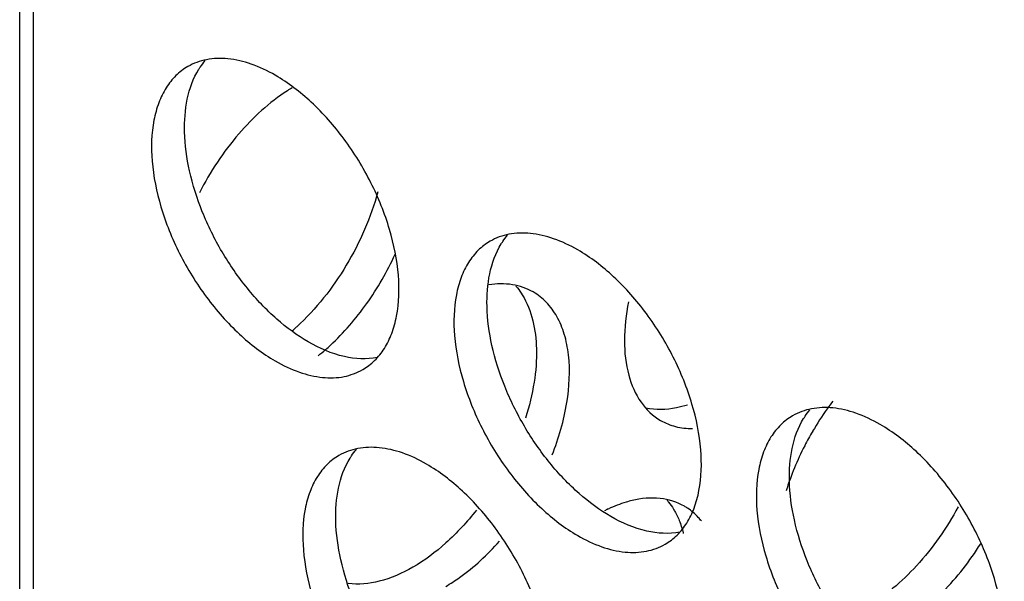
# Model space of a CAD drawing. Header units: millimetres. Extents: x 31 to 120, y 16 to 195.
# Tile 7 of 23: x 31 to 44, y 114 to 121. Entities that reach past the tile are written whole.
import ezdxf

# ---------------------------------------------------------------- set-up
doc = ezdxf.new("R2010")
doc.units = ezdxf.units.MM
doc.header["$LTSCALE"] = 13.757769
doc.layers.get('0').update_dxf_attribs({"linetype": 'CONTINUOUS'})

msp = doc.modelspace()

# ---------------------------------------------------------------- linework, layer by layer
at = {"color": 7}
for p, q in [((31.318, 71.412), (31.318, 180.823)), ((31.493, 180.578), (31.493, 71.167))]:
    msp.add_line(p, q, dxfattribs=at)
for centre, radius, start, end in [((35.969, 118.532), 2.231, 120.8805, 122.8036), ((32.866, 119.561), 2.975, 311.2001, 312.5832), ((33.284, 119.323), 2.985, 311.2643, 312.8249), ((33.374, 119.22), 2.848, 308.6926, 311.2732), ((44.757, 114.146), 3.747, 142.6943, 144.6059), ((44.861, 114.072), 3.875, 144.6145, 149.6922), ((39.69, 113.322), 1.886, 115.2177, 116.8562), ((39.491, 114.413), 0.751, 56.2841, 60.0226), ((38.678, 114.415), 1.215, 19.5898, 20.6662), ((38.603, 114.389), 1.295, 15.5988, 19.5587), ((38.522, 114.365), 1.379, 14.5711, 15.6286)]:
    msp.add_arc(centre, radius, start, end, dxfattribs=at)
for points, knots in [([(34.605, 120.606), (34.506, 120.663), (34.31, 120.757), (34.008, 120.83), (33.724, 120.822), (33.554, 120.76), (33.48, 120.718)], [0, 0, 0, 0, 0.28964, 0.549109, 0.782235, 1, 1, 1, 1]), ([(33.48, 120.718), (33.424, 120.686), (33.319, 120.605), (33.193, 120.445), (33.098, 120.249), (33.013, 119.935), (33.002, 119.476), (33.121, 118.894), (33.36, 118.302), (33.701, 117.748), (34.115, 117.277), (34.438, 117.028), (34.605, 116.932)], [0, 0, 0, 0, 0.042858, 0.087486, 0.135318, 0.187282, 0.304543, 0.438211, 0.582553, 0.729712, 0.871311, 1, 1, 1, 1]), ([(35.029, 117.177), (34.885, 117.26), (34.602, 117.47), (34.23, 117.864), (33.908, 118.33), (33.656, 118.838), (33.491, 119.36), (33.405, 119.979), (33.477, 120.45), (33.621, 120.683)], [0, 0, 0, 0, 0.122658, 0.256853, 0.397389, 0.538285, 0.67345, 0.797617, 1, 1, 1, 1]), ([(33.621, 120.683), (33.628, 120.693), (33.653, 120.732), (33.681, 120.769), (33.703, 120.795)], [0, 0, 0, 0, 0.254211, 1, 1, 1, 1]), ([(35.73, 116.821), (35.785, 116.853), (35.89, 116.933), (36.017, 117.093), (36.111, 117.289), (36.196, 117.603), (36.207, 118.062), (36.088, 118.644), (35.849, 119.236), (35.508, 119.79), (35.095, 120.261), (34.771, 120.51), (34.605, 120.606)], [0, 0, 0, 0, 0.042858, 0.087486, 0.135318, 0.187282, 0.304543, 0.438211, 0.582553, 0.729712, 0.871311, 1, 1, 1, 1]), ([(34.761, 120.407), (34.527, 120.257), (34.092, 119.856), (33.767, 119.366), (33.63, 119.096)], [0, 0, 0, 0, 0.478467, 1, 1, 1, 1]), ([(35.923, 119.107), (35.835, 118.776), (35.557, 118.143), (35.129, 117.6), (34.88, 117.37)], [0, 0, 0, 0, 0.502358, 1, 1, 1, 1]), ([(38.494, 118.361), (38.395, 118.418), (38.199, 118.511), (37.897, 118.584), (37.614, 118.577), (37.443, 118.515), (37.369, 118.472)], [0, 0, 0, 0, 0.28964, 0.549109, 0.782235, 1, 1, 1, 1]), ([(37.511, 118.438), (37.517, 118.448), (37.542, 118.487), (37.57, 118.523), (37.592, 118.55)], [0, 0, 0, 0, 0.254211, 1, 1, 1, 1]), ([(37.369, 118.472), (37.313, 118.44), (37.208, 118.36), (37.082, 118.2), (36.987, 118.004), (36.902, 117.689), (36.891, 117.231), (37.01, 116.649), (37.249, 116.056), (37.59, 115.502), (38.004, 115.032), (38.327, 114.783), (38.494, 114.687)], [0, 0, 0, 0, 0.042858, 0.087486, 0.135318, 0.187282, 0.304543, 0.438211, 0.582553, 0.729712, 0.871311, 1, 1, 1, 1]), ([(38.918, 114.932), (38.774, 115.015), (38.492, 115.225), (38.119, 115.618), (37.797, 116.085), (37.546, 116.593), (37.38, 117.115), (37.294, 117.734), (37.366, 118.204), (37.511, 118.438)], [0, 0, 0, 0, 0.122658, 0.256853, 0.397389, 0.538285, 0.67345, 0.797617, 1, 1, 1, 1]), ([(35.313, 117.134), (35.486, 117.295), (35.803, 117.662), (36.045, 118.082), (36.146, 118.305)], [0, 0, 0, 0, 0.491067, 1, 1, 1, 1]), ([(39.619, 114.575), (39.674, 114.607), (39.779, 114.688), (39.906, 114.848), (40, 115.043), (40.085, 115.358), (40.096, 115.817), (39.977, 116.399), (39.738, 116.991), (39.397, 117.545), (38.984, 118.016), (38.66, 118.265), (38.494, 118.361)], [0, 0, 0, 0, 0.042858, 0.087486, 0.135318, 0.187282, 0.304543, 0.438211, 0.582553, 0.729712, 0.871311, 1, 1, 1, 1]), ([(37.922, 117.819), (37.84, 117.866), (37.65, 117.931), (37.451, 117.927), (37.351, 117.912)], [0, 0, 0, 0, 0.480009, 1, 1, 1, 1]), ([(37.697, 117.898), (37.704, 117.889), (37.735, 117.852), (37.762, 117.813), (37.781, 117.783)], [0, 0, 0, 0, 0.246076, 1, 1, 1, 1]), ([(37.781, 117.783), (37.907, 117.579), (37.986, 117.181), (37.943, 116.643), (37.871, 116.348), (37.823, 116.198)], [0, 0, 0, 0, 0.442261, 0.708906, 1, 1, 1, 1]), ([(38.165, 115.724), (38.251, 115.94), (38.375, 116.364), (38.404, 116.898), (38.332, 117.271), (38.237, 117.502), (38.101, 117.69), (37.984, 117.783), (37.922, 117.819)], [0, 0, 0, 0, 0.307147, 0.578009, 0.697064, 0.8054, 0.905129, 1, 1, 1, 1]), ([(39.147, 117.694), (39.114, 117.529), (39.077, 117.212), (39.125, 116.765), (39.28, 116.398), (39.462, 116.224), (39.561, 116.167)], [0, 0, 0, 0, 0.301843, 0.566887, 0.795434, 1, 1, 1, 1]), ([(35.918, 116.977), (35.779, 116.949), (35.46, 116.968), (35.174, 117.093), (35.029, 117.177)], [0, 0, 0, 0, 0.458391, 1, 1, 1, 1]), ([(34.605, 116.932), (34.703, 116.875), (34.9, 116.782), (35.202, 116.709), (35.485, 116.716), (35.655, 116.778), (35.73, 116.821)], [0, 0, 0, 0, 0.28964, 0.549109, 0.782235, 1, 1, 1, 1]), ([(39.905, 116.364), (39.858, 116.35), (39.685, 116.305), (39.499, 116.298), (39.37, 116.324)], [0, 0, 0, 0, 0.27038, 1, 1, 1, 1]), ([(42.383, 116.116), (42.284, 116.173), (42.088, 116.266), (41.786, 116.339), (41.503, 116.332), (41.332, 116.27), (41.258, 116.227)], [0, 0, 0, 0, 0.28964, 0.549109, 0.782235, 1, 1, 1, 1]), ([(41.4, 116.192), (41.406, 116.202), (41.431, 116.241), (41.459, 116.278), (41.481, 116.304)], [0, 0, 0, 0, 0.254211, 1, 1, 1, 1]), ([(39.561, 116.167), (39.621, 116.133), (39.754, 116.079), (39.896, 116.062), (39.969, 116.062)], [0, 0, 0, 0, 0.488426, 1, 1, 1, 1]), ([(41.258, 116.227), (41.202, 116.195), (41.097, 116.114), (40.971, 115.954), (40.876, 115.759), (40.791, 115.444), (40.781, 114.985), (40.899, 114.403), (41.139, 113.811), (41.479, 113.257), (41.893, 112.786), (42.216, 112.537), (42.383, 112.441)], [0, 0, 0, 0, 0.042858, 0.087486, 0.135318, 0.187282, 0.304543, 0.438211, 0.582553, 0.729712, 0.871311, 1, 1, 1, 1]), ([(42.807, 112.686), (42.663, 112.77), (42.381, 112.979), (42.008, 113.373), (41.686, 113.839), (41.435, 114.348), (41.269, 114.87), (41.183, 115.489), (41.255, 115.959), (41.4, 116.192)], [0, 0, 0, 0, 0.122658, 0.256853, 0.397389, 0.538285, 0.67345, 0.797617, 1, 1, 1, 1]), ([(41.516, 116.028), (41.48, 115.966), (41.345, 115.721), (41.237, 115.46), (41.174, 115.261)], [0, 0, 0, 0, 0.253739, 1, 1, 1, 1]), ([(43.508, 112.33), (43.563, 112.362), (43.668, 112.442), (43.795, 112.602), (43.89, 112.798), (43.975, 113.113), (43.985, 113.571), (43.866, 114.154), (43.627, 114.746), (43.287, 115.3), (42.873, 115.771), (42.549, 116.019), (42.383, 116.116)], [0, 0, 0, 0, 0.042858, 0.087486, 0.135318, 0.187282, 0.304543, 0.438211, 0.582553, 0.729712, 0.871311, 1, 1, 1, 1]), ([(36.549, 115.605), (36.451, 115.662), (36.254, 115.756), (35.952, 115.828), (35.669, 115.821), (35.498, 115.759), (35.424, 115.717)], [0, 0, 0, 0, 0.28964, 0.549109, 0.782235, 1, 1, 1, 1]), ([(35.566, 115.682), (35.572, 115.692), (35.597, 115.731), (35.625, 115.768), (35.648, 115.794)], [0, 0, 0, 0, 0.254211, 1, 1, 1, 1]), ([(35.424, 115.717), (35.369, 115.685), (35.264, 115.604), (35.137, 115.444), (35.043, 115.248), (34.958, 114.934), (34.947, 114.475), (35.066, 113.893), (35.305, 113.301), (35.646, 112.747), (36.059, 112.276), (36.383, 112.027), (36.549, 111.931)], [0, 0, 0, 0, 0.042858, 0.087486, 0.135318, 0.187282, 0.304543, 0.438211, 0.582553, 0.729712, 0.871311, 1, 1, 1, 1]), ([(36.973, 112.176), (36.829, 112.259), (36.547, 112.469), (36.175, 112.863), (35.853, 113.329), (35.601, 113.837), (35.436, 114.359), (35.349, 114.978), (35.421, 115.448), (35.566, 115.682)], [0, 0, 0, 0, 0.122658, 0.256853, 0.397389, 0.538285, 0.67345, 0.797617, 1, 1, 1, 1]), ([(37.674, 111.82), (37.73, 111.852), (37.835, 111.932), (37.961, 112.092), (38.056, 112.288), (38.141, 112.602), (38.152, 113.061), (38.033, 113.643), (37.794, 114.235), (37.453, 114.789), (37.039, 115.26), (36.716, 115.509), (36.549, 115.605)], [0, 0, 0, 0, 0.042858, 0.087486, 0.135318, 0.187282, 0.304543, 0.438211, 0.582553, 0.729712, 0.871311, 1, 1, 1, 1]), ([(39.193, 115.137), (39.168, 115.131), (39.063, 115.103), (38.961, 115.063), (38.887, 115.028)], [0, 0, 0, 0, 0.239843, 1, 1, 1, 1]), ([(39.866, 115.063), (39.772, 115.118), (39.544, 115.188), (39.311, 115.165), (39.193, 115.137)], [0, 0, 0, 0, 0.474308, 1, 1, 1, 1]), ([(39.641, 115.142), (39.649, 115.133), (39.679, 115.097), (39.707, 115.057), (39.726, 115.027)], [0, 0, 0, 0, 0.246076, 1, 1, 1, 1]), ([(37.192, 115.014), (37.073, 114.863), (36.822, 114.59), (36.525, 114.366), (36.372, 114.278)], [0, 0, 0, 0, 0.523036, 1, 1, 1, 1]), ([(39.726, 115.027), (39.734, 115.013), (39.768, 114.954), (39.797, 114.892), (39.815, 114.843)], [0, 0, 0, 0, 0.243247, 1, 1, 1, 1]), ([(40.085, 114.874), (40.072, 114.89), (40.019, 114.951), (39.958, 115.004), (39.908, 115.037)], [0, 0, 0, 0, 0.255025, 1, 1, 1, 1]), ([(43.387, 115.055), (43.24, 114.783), (42.901, 114.297), (42.447, 113.907), (42.206, 113.768)], [0, 0, 0, 0, 0.525417, 1, 1, 1, 1]), ([(39.807, 114.732), (39.668, 114.704), (39.349, 114.722), (39.063, 114.848), (38.918, 114.932)], [0, 0, 0, 0, 0.458391, 1, 1, 1, 1]), ([(36.797, 114.033), (36.858, 114.068), (37.111, 114.232), (37.334, 114.44), (37.487, 114.613)], [0, 0, 0, 0, 0.233802, 1, 1, 1, 1]), ([(38.494, 114.687), (38.592, 114.63), (38.789, 114.536), (39.091, 114.463), (39.374, 114.47), (39.545, 114.532), (39.619, 114.575)], [0, 0, 0, 0, 0.28964, 0.549109, 0.782235, 1, 1, 1, 1]), ([(42.63, 113.523), (42.836, 113.641), (43.228, 113.962), (43.537, 114.359), (43.677, 114.581)], [0, 0, 0, 0, 0.474713, 1, 1, 1, 1]), ([(36.372, 114.278), (36.238, 114.2), (35.97, 114.081), (35.675, 114.052), (35.543, 114.069)], [0, 0, 0, 0, 0.538778, 1, 1, 1, 1])]:
    msp.add_open_spline(points, degree=3, knots=knots, dxfattribs=at)

doc.saveas('drawing.dxf')
